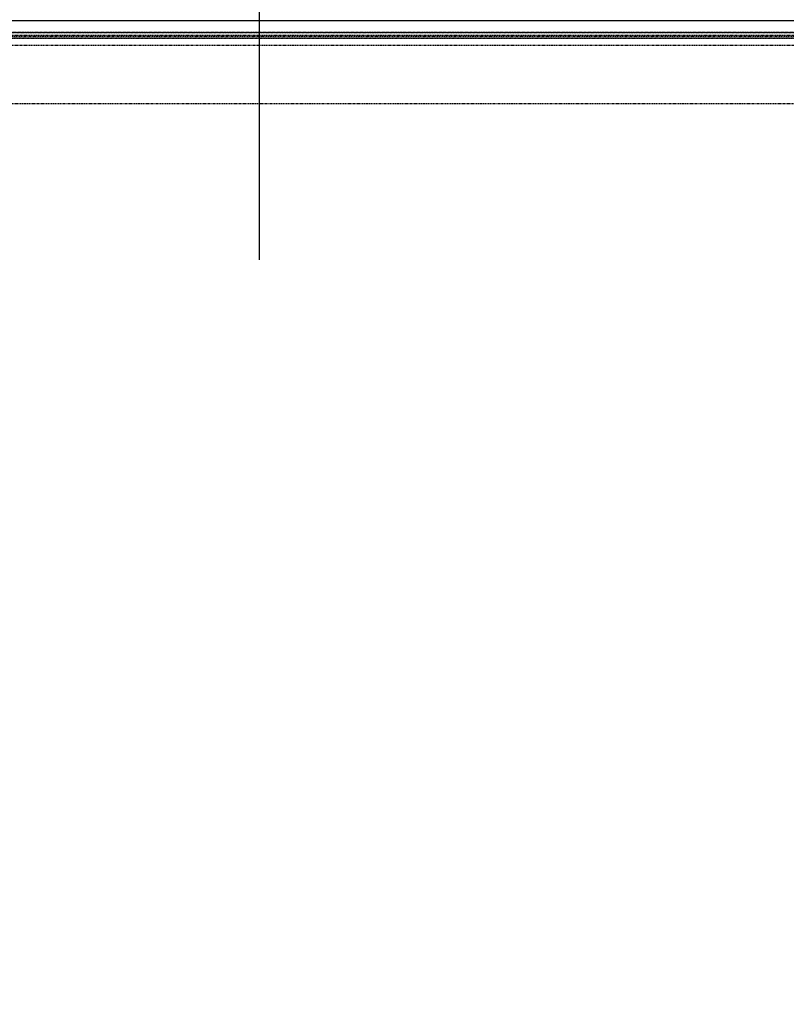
# Model space of a CAD drawing. Header units: centimetres. Extents: x 47725 to 65780, y 1899 to 12037.
# Tile 95 of 156: x 50279 to 50419, y 5582 to 5763. Entities that reach past the tile are written whole.
import ezdxf

# ---------------------------------------------------------------- set-up
doc = ezdxf.new("R2010")
doc.units = ezdxf.units.CM
doc.header["$LTSCALE"] = 0.02
doc.linetypes.add('DASHED2', pattern=[9.525, 6.35, -3.175])
doc.layers.add('CKDRZWI_', color=7, linetype='Continuous')
doc.layers.add('CKDRZWI_OS', color=1, linetype='Continuous')
doc.layers.add('CKPOM_POWIERZ', color=1, linetype='Continuous', plot=False)

# ---------------------------------------------------------------- blocks, each defined once
blk = doc.blocks.new('A$7E8814B27261F1')
at = {"color": 7, "linetype": 'DASHED2', "ltscale": 10}
for p, q in [((222.1, 386.3), (222.1, 4363.7)), ((222.1, 4363.7), (222.1, 386.3)), ((222.1, 386.3), (222.1, 4363.7)), ((222.2, 386.4), (222.2, 4363.6)), ((222.2, 386.4), (222.2, 4363.6)), ((227.2, 391.2), (227.2, 4358.8)), ((228.5, 4357.6), (228.5, 392.4)), ((231.8, 4366.8), (231.8, 374.1)), ((232.4, 4365.8), (232.4, 385)), ((245, 4340), (245, 410)), ((353, 410), (353, 4340))]:
    blk.add_line(p, q, dxfattribs=at)

msp = doc.modelspace()

# ---------------------------------------------------------------- linework, layer by layer
at = {"layer": 'CKDRZWI_OS'}
msp.add_line((50322.82, 5718.761), (50322.82, 5861.89), dxfattribs=at)
at = {"layer": 'CKPOM_POWIERZ'}
msp.add_lwpolyline([(49578.82, 5762.604), (51065.82, 5762.604), (51065.82, 4528.604), (49578.82, 4528.604)], close=True, dxfattribs=at)

# ---------------------------------------------------------------- block references
at = {"layer": 'CKDRZWI_', "xscale": -0.1, "yscale": 0.1, "zscale": 0.1, "rotation": 90}
msp.add_blockref('A$7E8814B27261F1', (50560.429, 5782.604), dxfattribs=at)

doc.saveas('drawing.dxf')
